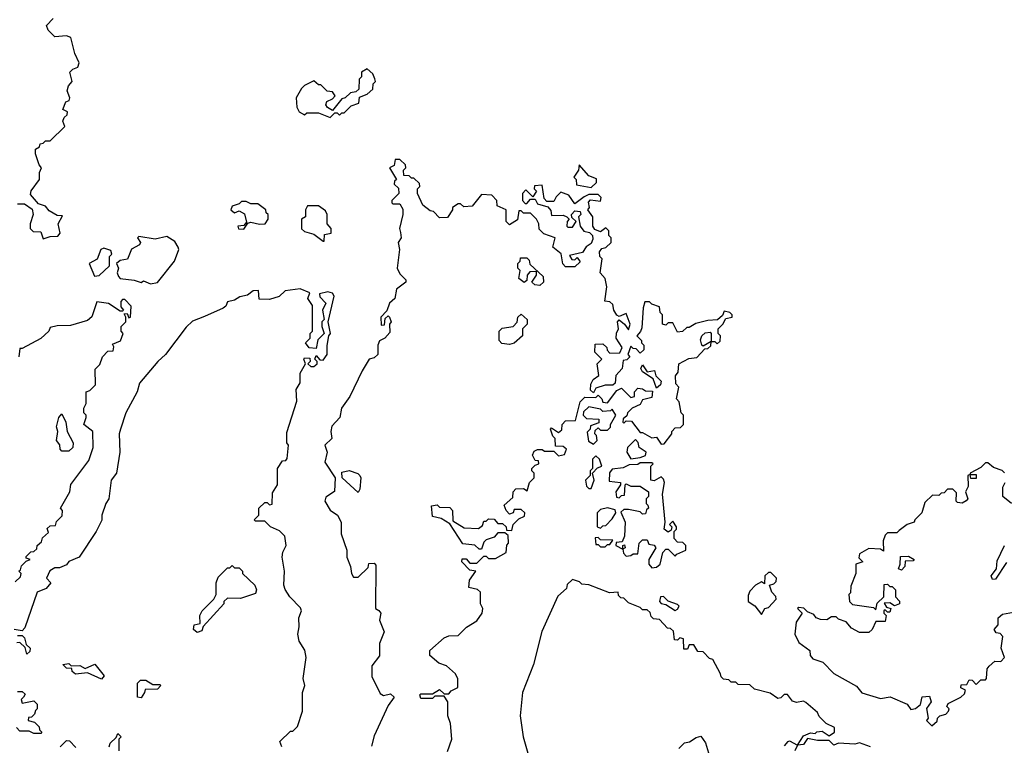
# Model space of a CAD drawing. Extents: x 2494118 to 2687960, y 757339 to 915227.
# Tile 30 of 256: x 2560854 to 2565076, y 823479 to 826590. Entities that reach past the tile are written whole.
import ezdxf

# ---------------------------------------------------------------- set-up
doc = ezdxf.new("R2010")
doc.units = 0

msp = doc.modelspace()

# ---------------------------------------------------------------- linework, layer by layer
at = {"layer": '0CON20XD'}
for points in [[(2560845, 825800), (2560875, 825800), (2560908.3, 825778.3), (2560912.5, 825755), (2560900, 825715), (2560900, 825695), (2560911.7, 825681.7), (2560945, 825680), (2560955, 825650), (2560985, 825660), (2561018.3, 825661.7), (2561027.5, 825675), (2561020, 825715), (2561038.3, 825748.3), (2561015, 825750), (2560980.7, 825770.7), (2560965, 825790), (2560935, 825800), (2560900.7, 825840.7), (2560903.9, 825856.1), (2560940, 825905), (2560940, 825935), (2560947.5, 825955), (2560937.5, 825967.5), (2560922.5, 826015), (2560922.5, 826035), (2560940, 826045), (2560941.7, 826058.3), (2560955, 826060), (2560965, 826070), (2560985, 826070), (2561048.3, 826131.7), (2561040, 826155), (2561045, 826170), (2561058.3, 826181.7), (2561060, 826195), (2561040, 826205), (2561051.7, 826238.3), (2561066.4, 826243.6), (2561070, 826255), (2561057.5, 826285), (2561063.9, 826306.1), (2561080, 826325), (2561070, 826365), (2561081.7, 826378.3), (2561103.3, 826386.7), (2561108.8, 826405), (2561091.2, 826445), (2561074.2, 826514.2), (2561055, 826520.8), (2561005, 826516.7), (2560976, 826545), (2560970, 826565), (2560997.5, 826595)], [(2562185, 826170), (2562205, 826190), (2562215, 826190), (2562225, 826180), (2562235, 826190), (2562245, 826190), (2562275, 826220), (2562308.3, 826231.7), (2562311.7, 826258.3), (2562345, 826270), (2562368.3, 826291.7), (2562370, 826315), (2562380, 826325), (2562377, 826337), (2562368.3, 826358.3), (2562345, 826380), (2562320, 826365), (2562320, 826345), (2562310, 826335), (2562308.3, 826291.7), (2562295, 826280), (2562273, 826277), (2562250, 826255), (2562235, 826250), (2562195, 826200), (2562173.6, 826213.6), (2562167.5, 826225), (2562170.7, 826239.3), (2562195, 826250), (2562207, 826263), (2562195, 826280), (2562173, 826283), (2562145, 826310), (2562135, 826310), (2562115, 826327.5), (2562075, 826307.5), (2562062.5, 826295), (2562040, 826255), (2562042.5, 826215), (2562052.5, 826195), (2562075, 826182.5), (2562085, 826190), (2562135, 826190), (2562185, 826170)], [(2562688.3, 823451.7), (2562707.5, 823505), (2562701.7, 823571.7), (2562690, 823605), (2562690, 823665), (2562675, 823690), (2562635, 823690), (2562625, 823680), (2562575, 823680), (2562570, 823695), (2562575, 823700), (2562625, 823700), (2562655, 823717.5), (2562675, 823700), (2562695, 823700), (2562705, 823712.5), (2562733.6, 823726.4), (2562733.3, 823763.3), (2562722.5, 823785), (2562685, 823820), (2562651.7, 823831.7), (2562613.3, 823863.3), (2562613.3, 823885), (2562675, 823940), (2562695, 823947.5), (2562735, 823950), (2562770, 823985), (2562815, 824012.5), (2562837.5, 824045), (2562840, 824065), (2562830, 824085), (2562830, 824135), (2562817, 824147), (2562780, 824155), (2562783, 824187), (2562810, 824225), (2562785, 824230), (2562750, 824265), (2562751.7, 824278.3), (2562768.3, 824278.3), (2562785, 824260), (2562815, 824260), (2562845, 824290), (2562855, 824290), (2562865, 824280), (2562895, 824280), (2562940, 824305), (2562943, 824337), (2562950, 824345), (2562948.3, 824378.3), (2562935, 824390), (2562905, 824390), (2562888.3, 824371.7), (2562855, 824360), (2562845, 824350), (2562835, 824320), (2562825, 824320), (2562806.4, 824336.4), (2562755, 824343.3), (2562698.3, 824428.3), (2562661.7, 824451.7), (2562625, 824460), (2562620, 824505), (2562645, 824510), (2562655, 824500), (2562698.3, 824498.3), (2562710, 824485), (2562711.7, 824441.7), (2562760.7, 824410.7), (2562821.7, 824408.3), (2562838.3, 824421.7), (2562845, 824440), (2562855, 824440), (2562865, 824450), (2562888.3, 824448.3), (2562905, 824430), (2562925, 824430), (2562940, 824415), (2562941.7, 824401.7), (2562965, 824400), (2562970, 824425), (2562995, 824450), (2563018.3, 824461.7), (2563020, 824475), (2563005, 824490), (2562975, 824490), (2562970, 824475), (2562955, 824470), (2562940, 824485), (2562931.7, 824508.3), (2562968.3, 824541.7), (2562970, 824565), (2562981.7, 824578.3), (2563015, 824580), (2563030, 824570), (2563040, 824605), (2563060, 824625), (2563060, 824645), (2563050, 824655), (2563050, 824665), (2563065, 824680), (2563080, 824685), (2563078.3, 824698.3), (2563065, 824700), (2563053, 824723), (2563060.7, 824739.3), (2563075, 824747.5), (2563095, 824747.5), (2563105, 824740), (2563145, 824740), (2563165, 824720), (2563190, 824725), (2563198.3, 824748.3), (2563185, 824760), (2563151.7, 824761.7), (2563150, 824795), (2563140, 824805), (2563130, 824835), (2563135, 824840), (2563165, 824820), (2563178.3, 824831.7), (2563180, 824855), (2563195, 824870), (2563238.3, 824871.7), (2563258.3, 824951.7), (2563278.3, 824971.7), (2563325, 824970), (2563335, 824980), (2563350, 824965), (2563355, 824950), (2563375, 824947.5), (2563415, 825000), (2563435, 825010), (2563475, 824970), (2563490, 824975), (2563490, 824995), (2563505, 825010), (2563525, 825007.5), (2563538.3, 824998.3), (2563567.5, 824997.5), (2563565, 824970), (2563525, 824960), (2563515, 824940), (2563480, 824925), (2563460, 824905), (2563458.3, 824891.7), (2563441.7, 824878.3), (2563440, 824865), (2563445, 824860), (2563455, 824870), (2563478.3, 824868.3), (2563515, 824820), (2563525, 824820), (2563565, 824797.5), (2563585, 824800), (2563605, 824770), (2563618.3, 824771.7), (2563650, 824815), (2563650, 824825), (2563665, 824840), (2563688.3, 824841.7), (2563700, 824855), (2563700, 824895), (2563690, 824905), (2563681.7, 824951.7), (2563670, 824965), (2563680, 825015), (2563668.3, 825028.3), (2563667, 825063), (2563678.3, 825078.3), (2563680, 825115), (2563723, 825137), (2563758.3, 825141.7), (2563791.7, 825178.3), (2563805, 825180), (2563818.3, 825191.7), (2563820, 825210), (2563785, 825190), (2563780, 825195), (2563773, 825217), (2563780, 825235), (2563793, 825247), (2563815, 825250), (2563820, 825245), (2563820, 825210), (2563835, 825210), (2563845, 825200), (2563858.3, 825211.7), (2563860, 825235), (2563850, 825245), (2563850, 825265), (2563870, 825285), (2563881.7, 825308.3), (2563910, 825315), (2563910, 825325), (2563900, 825335), (2563875, 825340), (2563868.3, 825321.7), (2563847, 825303), (2563805, 825300), (2563753, 825287), (2563725, 825270), (2563715, 825270), (2563697, 825253), (2563675, 825250), (2563655, 825290), (2563635, 825290), (2563625, 825280), (2563610, 825285), (2563610, 825325), (2563600, 825335), (2563598.3, 825358.3), (2563565, 825370), (2563555, 825380), (2563535, 825380), (2563527.5, 825355), (2563521.7, 825268.3), (2563517, 825253), (2563500, 825235), (2563520, 825215), (2563520, 825205), (2563530, 825195), (2563530, 825175), (2563515, 825160), (2563498.3, 825178.3), (2563485, 825180), (2563475, 825190), (2563462.5, 825155), (2563470, 825145), (2563458.3, 825131.7), (2563441.7, 825128.3), (2563437.5, 825095), (2563410, 825065), (2563408.3, 825031.7), (2563397, 825023), (2563365, 825022.5), (2563325, 825010), (2563315, 824990), (2563301.7, 825001.7), (2563303, 825027), (2563313.3, 825046.7), (2563337.5, 825065), (2563330, 825115), (2563350, 825135), (2563320, 825165), (2563321.7, 825198.3), (2563355, 825200), (2563372.5, 825185), (2563373, 825173), (2563385, 825160), (2563428.3, 825161.7), (2563437.5, 825185), (2563412.5, 825225), (2563413.6, 825246.4), (2563422.5, 825265), (2563417.5, 825295), (2563425, 825302.5), (2563447.5, 825285), (2563465, 825260), (2563472.5, 825285), (2563455, 825330), (2563425, 825317.5), (2563415, 825322.5), (2563402.5, 825345), (2563398.3, 825368.3), (2563385, 825380), (2563363, 825383), (2563372.5, 825445), (2563365, 825480), (2563343.3, 825505), (2563352.5, 825565), (2563342.5, 825575), (2563340, 825595), (2563350.7, 825609.3), (2563367, 825613), (2563390, 825635), (2563390, 825655), (2563380, 825665), (2563380, 825685), (2563367, 825697), (2563345, 825680), (2563320, 825690), (2563312.5, 825705), (2563312.5, 825745), (2563290, 825775), (2563297.5, 825785), (2563293, 825807), (2563301.7, 825818.3), (2563345, 825812.5), (2563347, 825827), (2563335, 825840), (2563295, 825840), (2563275, 825830), (2563235, 825800), (2563208.3, 825838.3), (2563175, 825850), (2563155, 825830), (2563145, 825810), (2563115, 825810), (2563103, 825823), (2563095, 825880), (2563061.7, 825878.3), (2563060, 825865), (2563070, 825855), (2563055, 825830), (2563025, 825860), (2563010, 825845), (2563010, 825815), (2563021.7, 825801.7), (2563028.3, 825801.7), (2563045, 825820), (2563065, 825820), (2563075, 825800), (2563118.3, 825788.3), (2563131.7, 825771.7), (2563135, 825750), (2563185, 825752.5), (2563200, 825745), (2563210, 825735), (2563202.5, 825725), (2563200, 825705), (2563205, 825700), (2563225, 825700), (2563240, 825725), (2563221.7, 825741.7), (2563220, 825755), (2563235, 825770), (2563258.3, 825768.3), (2563260, 825755), (2563250, 825745), (2563257.5, 825705), (2563273.9, 825683.9), (2563297, 825677), (2563310, 825665), (2563311.7, 825648.3), (2563305, 825630), (2563283.6, 825616.4), (2563268.3, 825591.7), (2563211.7, 825578.3), (2563221.7, 825561.7), (2563235, 825560), (2563245, 825570), (2563258.3, 825551.7), (2563235, 825530), (2563195, 825530), (2563183, 825543), (2563176.7, 825586.7), (2563140, 825615), (2563150, 825655), (2563101.7, 825671.7), (2563081.7, 825691.7), (2563080, 825715), (2563070, 825735), (2563045, 825760), (2563015, 825760), (2563005, 825770), (2562995, 825770), (2562988.3, 825731.7), (2562955, 825710), (2562940, 825725), (2562940, 825775), (2562901.7, 825791.7), (2562900, 825815), (2562878.3, 825838.3), (2562835, 825840), (2562795, 825790), (2562758.3, 825788.3), (2562745, 825800), (2562735, 825800), (2562710, 825785), (2562710, 825775), (2562688.3, 825741.7), (2562655, 825740), (2562628.3, 825768.3), (2562615, 825770), (2562583.3, 825795), (2562560, 825845), (2562560, 825865), (2562570, 825875), (2562568.3, 825888.3), (2562545, 825910), (2562535, 825910), (2562525, 825920), (2562501.7, 825921.7), (2562500, 825945), (2562510, 825955), (2562508.3, 825968.3), (2562485, 825990), (2562465, 825990), (2562460, 825965), (2562440, 825955), (2562470, 825905), (2562461.7, 825898.3), (2562460, 825885), (2562478.3, 825868.3), (2562480, 825845), (2562450, 825815), (2562450, 825805), (2562455, 825800), (2562485, 825800), (2562497, 825777), (2562497.5, 825755), (2562482.5, 825695), (2562487, 825677), (2562490, 825655), (2562477.5, 825635), (2562483.3, 825605), (2562472.5, 825525), (2562485, 825500), (2562510, 825475), (2562510, 825465), (2562470, 825435), (2562462.5, 825395), (2562440, 825375), (2562428.3, 825341.7), (2562402.5, 825315), (2562405, 825280), (2562418.3, 825281.7), (2562421.7, 825308.3), (2562435, 825320), (2562440, 825315), (2562447.5, 825295), (2562440, 825285), (2562441.7, 825248.3), (2562420, 825225), (2562397, 825213), (2562390, 825195), (2562390, 825155), (2562375, 825140), (2562352.5, 825135), (2562322.5, 825085), (2562270, 824975), (2562233.8, 824925), (2562227.5, 824885), (2562193.3, 824846.7), (2562188.8, 824825), (2562192.5, 824795), (2562162.5, 824765), (2562172.5, 824735), (2562163, 824693), (2562207.5, 824625), (2562203.6, 824566.4), (2562167, 824543), (2562163.3, 824525), (2562185, 824487.5), (2562217.5, 824465), (2562232.5, 824435), (2562232.5, 824385), (2562256.7, 824315), (2562256.7, 824285), (2562273.3, 824245), (2562277.5, 824215), (2562285, 824200), (2562305, 824200), (2562348.3, 824241.7), (2562351.7, 824258.3), (2562375, 824260), (2562381.7, 824251.7), (2562380, 824065), (2562395, 824057.5), (2562402.5, 824045), (2562397.5, 824015), (2562417.5, 823965), (2562397.5, 823915), (2562397, 823863), (2562365, 823820), (2562363.9, 823773.9), (2562400.7, 823700.7), (2562415, 823692.5), (2562445, 823700), (2562460, 823685), (2562435, 823650), (2562375, 823520), (2562363.3, 823475)], [(2563305, 825870), (2563328.3, 825891.7), (2563328.3, 825908.3), (2563295, 825920), (2563253, 825967), (2563250, 825945), (2563230, 825915), (2563240, 825905), (2563241.7, 825881.7), (2563305, 825870)], [(2561815, 825692.5), (2561832.5, 825717.5), (2561845, 825722), (2561883, 825713), (2561907.5, 825715), (2561920, 825735), (2561920, 825755), (2561911.7, 825761.7), (2561910, 825775), (2561875, 825800), (2561845, 825800), (2561825, 825810), (2561805, 825810), (2561795, 825800), (2561765, 825790), (2561760, 825775), (2561775, 825762.5), (2561795, 825770), (2561818.3, 825758.3), (2561827.5, 825722.5), (2561815, 825707.5), (2561790, 825705), (2561793, 825693), (2561815, 825692.5)], [(2562160, 825640), (2562161.7, 825668.3), (2562190, 825675), (2562190, 825695), (2562172.5, 825715), (2562172.5, 825755), (2562165, 825770), (2562135, 825792.5), (2562088.3, 825791.7), (2562080, 825775), (2562080, 825745), (2562062.5, 825735), (2562063, 825693), (2562075, 825682.5), (2562115, 825670), (2562155, 825640), (2562160, 825640)], [(2561415, 825457.5), (2561445, 825462.5), (2561518.8, 825555), (2561536.7, 825605), (2561533.3, 825615), (2561519.3, 825639.3), (2561485, 825660), (2561435, 825648.8), (2561365, 825660), (2561360, 825655), (2561372.5, 825635), (2561367.5, 825625), (2561333.6, 825606.4), (2561316.4, 825563.6), (2561285, 825557.5), (2561270, 825545), (2561277.5, 825525), (2561272.5, 825505), (2561278.3, 825488.3), (2561285, 825480), (2561345, 825473.3), (2561375, 825462.5), (2561385, 825470), (2561415, 825457.5)], [(2561175, 825490), (2561195, 825492.5), (2561240, 825535), (2561240, 825575), (2561250, 825585), (2561245, 825600), (2561215, 825610), (2561202.5, 825605), (2561186.4, 825563.6), (2561152.5, 825545), (2561175, 825490)], [(2563085, 825450), (2563063, 825453), (2563050, 825465), (2563070, 825495), (2563070, 825510), (2563041.7, 825508.3), (2563030, 825495), (2563028.3, 825471.7), (2563017, 825463), (2562995, 825480), (2563000, 825515), (2562990, 825525), (2562990, 825545), (2563000, 825555), (2563001.7, 825568.3), (2563028.3, 825568.3), (2563038.3, 825558.3), (2563041.7, 825541.7), (2563098.3, 825488.3), (2563100, 825465), (2563085, 825450)], [(2561978.3, 823471.7), (2561970, 823495), (2562015, 823540), (2562025, 823540), (2562045, 823560), (2562067.5, 823625), (2562067.5, 823705), (2562077.5, 823735), (2562070, 823765), (2562082.5, 823855), (2562077, 823887), (2562052.5, 823925), (2562046.7, 823955), (2562053, 823987), (2562051.2, 824025), (2562063.3, 824055), (2562058.3, 824068.3), (2562012.5, 824115), (2561992.5, 824147.5), (2561986.7, 824165), (2561990, 824225), (2561980, 824285), (2561983, 824307), (2561996.7, 824335), (2561991.2, 824375), (2561968.8, 824398.8), (2561930, 824415), (2561905, 824440), (2561865, 824440), (2561860, 824445), (2561880, 824465), (2561880, 824495), (2561905, 824520), (2561915, 824520), (2561925, 824510), (2561937, 824513), (2561938.3, 824561.7), (2561960, 824595), (2561960, 824665), (2561981.7, 824698.3), (2561995, 824700), (2562001.7, 824708.3), (2562006.7, 824765), (2562000, 824775), (2561999.3, 824820.7), (2562042.5, 824955), (2562040, 825005), (2562057, 825033), (2562057.5, 825075), (2562080, 825115), (2562072.5, 825135), (2562075, 825140), (2562098.3, 825138.3), (2562100, 825125), (2562090, 825115), (2562103, 825103), (2562115, 825102.5), (2562130, 825115), (2562130, 825125), (2562120, 825135), (2562125, 825150), (2562141.7, 825131.7), (2562155, 825130), (2562172.5, 825155), (2562173, 825193), (2562180, 825235), (2562187.5, 825245), (2562177.5, 825295), (2562202.5, 825405), (2562195, 825417.5), (2562175, 825422.5), (2562140, 825415), (2562141.7, 825401.7), (2562167.5, 825375), (2562152.5, 825345), (2562160, 825305), (2562150, 825295), (2562150, 825275), (2562160, 825245), (2562133, 825217), (2562125, 825180), (2562095, 825182.5), (2562080, 825205), (2562100, 825225), (2562100, 825245), (2562110, 825255), (2562110, 825365), (2562090, 825395), (2562098.3, 825418.3), (2562056.4, 825436.4), (2561993, 825427), (2561967, 825403), (2561925, 825390), (2561881.7, 825391.7), (2561878.3, 825428.3), (2561855, 825427.5), (2561831.7, 825408.3), (2561798.3, 825401.7), (2561775, 825387.5), (2561745, 825380), (2561738.3, 825361.7), (2561727, 825353), (2561647.5, 825317.5), (2561595, 825297.5), (2561568.3, 825271.7), (2561480, 825155), (2561446.7, 825125), (2561368.8, 825031.2), (2561358.8, 824995), (2561310, 824905), (2561286.1, 824833.9), (2561281.2, 824815), (2561283.9, 824736.1), (2561270, 824645), (2561246.7, 824615), (2561236.7, 824535), (2561223.3, 824515), (2561206.7, 824465), (2561206.4, 824443.6), (2561182.5, 824395), (2561110, 824285), (2561065, 824267.5), (2561055, 824252.5), (2561025, 824240), (2561005, 824240), (2560983.6, 824226.4), (2560970, 824195), (2560987.5, 824175), (2560968.3, 824151.7), (2560930, 824135), (2560877, 823983), (2560865, 823970), (2560830, 823975)], [(2560835, 824180), (2560858.3, 824201.7), (2560860, 824215), (2560850, 824225), (2560858.3, 824231.7), (2560861.7, 824248.3), (2560881.7, 824268.3), (2560900, 824275), (2560881.7, 824281.7), (2560881.7, 824288.3), (2560901.7, 824308.3), (2560915, 824310), (2560928.3, 824321.7), (2560930, 824335), (2560948.3, 824351.7), (2560951.7, 824368.3), (2560978.3, 824391.7), (2560971.7, 824408.3), (2560985, 824420), (2561008.3, 824421.7), (2561011.7, 824438.3), (2561037, 824463), (2561037.5, 824485), (2561030, 824495), (2561070, 824565), (2561073, 824597), (2561150.5, 824699.5), (2561170, 824755), (2561167.5, 824825), (2561130, 824855), (2561140, 824885), (2561140, 824895), (2561130, 824905), (2561130, 824925), (2561140, 824945), (2561140, 824995), (2561155, 825000), (2561180, 825025), (2561178.3, 825091.7), (2561198.3, 825111.7), (2561210, 825145), (2561231.7, 825168.3), (2561255, 825170), (2561257.5, 825187.5), (2561251.7, 825198.3), (2561287, 825213), (2561297.5, 825245), (2561290, 825255), (2561290, 825275), (2561310, 825295), (2561310, 825315), (2561301.7, 825328.3), (2561315, 825330), (2561321.7, 825311.7), (2561330, 825315), (2561331.7, 825361.7), (2561305, 825390), (2561295, 825390), (2561288.3, 825381.7), (2561288.3, 825358.3), (2561300, 825345), (2561295, 825340), (2561285, 825340), (2561235, 825372.5), (2561185, 825380), (2561163.6, 825316.4), (2561145, 825300), (2561071.7, 825278.3), (2561015, 825277.5), (2560985, 825270), (2560980, 825255), (2560945, 825222.5), (2560865, 825180), (2560855, 825180), (2560850, 825145)], [(2562955, 825197.5), (2562921.7, 825201.7), (2562910, 825215), (2562910, 825255), (2562923, 825267), (2562970, 825275), (2562987, 825293), (2562990, 825315), (2563005, 825327.5), (2563030, 825305), (2563030, 825285), (2563010, 825265), (2563010, 825235), (2562975, 825202.5), (2562955, 825197.5)], [(2563585, 825010), (2563570, 825050), (2563525, 825080), (2563517.5, 825095), (2563525, 825110), (2563545, 825080), (2563576.4, 825086.4), (2563582.5, 825062.5), (2563605, 825040), (2563602.5, 825025), (2563585, 825010)], [(2563315, 824770), (2563330, 824785), (2563327, 824807), (2563320, 824815), (2563321.7, 824828.3), (2563335, 824840), (2563345, 824830), (2563375, 824830), (2563387, 824843), (2563387.5, 824855), (2563410, 824895), (2563395, 824920), (2563387.5, 824912.5), (2563355, 824910), (2563345, 824920), (2563295, 824930), (2563271.7, 824908.3), (2563270, 824895), (2563285, 824880), (2563337, 824877), (2563338.3, 824861.7), (2563301.7, 824848.3), (2563300, 824835), (2563288.3, 824821.7), (2563293, 824783), (2563315, 824770)], [(2561065, 824740), (2561035, 824740), (2561028.3, 824748.3), (2561027, 824767), (2561012.5, 824785), (2561017.5, 824825), (2561012.5, 824845), (2561022.5, 824885), (2561035, 824900), (2561052.5, 824865), (2561057.5, 824825), (2561083.3, 824775), (2561082.5, 824755), (2561065, 824740)], [(2563475, 824707.5), (2563515, 824712.5), (2563538.3, 824721.7), (2563540, 824735), (2563510, 824755), (2563507, 824777), (2563495, 824790), (2563460, 824755), (2563457.5, 824735), (2563475, 824707.5)], [(2563305, 824580), (2563317.5, 824615), (2563310, 824645), (2563331.7, 824668.3), (2563350, 824675), (2563340, 824705), (2563325, 824720), (2563310, 824705), (2563310, 824665), (2563300, 824655), (2563300, 824635), (2563280, 824615), (2563285, 824590), (2563295, 824580), (2563305, 824580)], [(2563565, 824240), (2563585, 824242.5), (2563600, 824255), (2563612.5, 824305), (2563625, 824320), (2563635, 824320), (2563665, 824290), (2563671.7, 824298.3), (2563710, 824315), (2563710, 824335), (2563698.3, 824348.3), (2563675, 824350), (2563660, 824365), (2563660, 824395), (2563670, 824405), (2563670, 824415), (2563655, 824440), (2563640, 824425), (2563650, 824415), (2563648.3, 824401.7), (2563635, 824392.5), (2563617.5, 824405), (2563622.5, 824435), (2563610, 824555), (2563618.8, 824605), (2563615, 824620), (2563605, 824630), (2563575, 824612.5), (2563560, 824615), (2563560, 824675), (2563570, 824685), (2563565, 824690), (2563515, 824690), (2563505, 824682.5), (2563468.3, 824681.7), (2563441.7, 824668.3), (2563395, 824662.5), (2563383, 824647), (2563381.7, 824611.7), (2563430, 824605), (2563430, 824595), (2563410, 824565), (2563413, 824543), (2563425, 824540), (2563435, 824550), (2563448.3, 824551.7), (2563450, 824595), (2563455, 824600), (2563475, 824590), (2563515, 824590), (2563550, 824565), (2563550, 824545), (2563540, 824535), (2563540, 824515), (2563548.3, 824508.3), (2563550, 824495), (2563541.7, 824488.3), (2563538.3, 824471.7), (2563525, 824470), (2563515, 824480), (2563465, 824490), (2563445, 824490), (2563431.7, 824478.3), (2563450, 824435), (2563447.5, 824375), (2563438.3, 824351.7), (2563411.7, 824348.3), (2563410, 824335), (2563440, 824320), (2563440, 824335), (2563448.3, 824338.3), (2563450, 824325), (2563440, 824320), (2563443, 824303), (2563455, 824290), (2563475, 824292.5), (2563485, 824300), (2563505, 824300), (2563510, 824345), (2563525, 824360), (2563545, 824360), (2563551.7, 824341.7), (2563575, 824337.5), (2563582.5, 824325), (2563552.5, 824275), (2563552.5, 824255), (2563565, 824240)], [(2565077, 824647), (2565067, 824657), (2565029.3, 824669.3), (2565005, 824690), (2564995, 824690), (2564975, 824670), (2564930, 824645), (2564930, 824640), (2564955, 824640), (2564955, 824622.5), (2564932.5, 824622.5), (2564930, 824640), (2564920, 824635), (2564921.7, 824588.3), (2564910, 824565), (2564920, 824535), (2564913, 824527), (2564895, 824517.5), (2564875, 824520), (2564870, 824525), (2564871.7, 824561.7), (2564855, 824577.5), (2564833, 824577), (2564818.3, 824561.7), (2564805, 824560), (2564795, 824550), (2564768.3, 824551.7), (2564735, 824520), (2564722.5, 824475), (2564692.5, 824445), (2564690, 824435), (2564660, 824425), (2564625, 824400), (2564615, 824390), (2564575, 824390), (2564565, 824380), (2564557.5, 824355), (2564558.3, 824311.7), (2564545, 824320), (2564495, 824322.5), (2564455, 824300), (2564452.5, 824282.5), (2564470, 824265), (2564440, 824255), (2564440, 824215), (2564418.3, 824161.7), (2564417, 824133), (2564410, 824125), (2564412.5, 824095), (2564425, 824082.5), (2564515, 824070), (2564525, 824060), (2564531.7, 824088.3), (2564560, 824115), (2564561.7, 824168.3), (2564575, 824170), (2564585, 824160), (2564595, 824160), (2564610, 824145), (2564610, 824115), (2564627, 824097), (2564627.5, 824085), (2564605, 824077.5), (2564585, 824090), (2564561.7, 824088.3), (2564571.7, 824071.7), (2564590, 824065), (2564585, 824050), (2564575, 824050), (2564565, 824060), (2564560, 824055), (2564560, 824045), (2564570, 824035), (2564565, 824010), (2564525, 824010), (2564510, 823975), (2564495, 823962.5), (2564455, 823962.5), (2564420.7, 823980.7), (2564398.3, 824008.3), (2564365, 824020), (2564355, 824030), (2564335, 824030), (2564315, 824017.5), (2564288.3, 824018.3), (2564270, 824025), (2564259.3, 824039.3), (2564231.7, 824051.7), (2564217, 824067), (2564195, 824070), (2564190, 824065), (2564210, 824045), (2564183.6, 824006.4), (2564177.5, 823955), (2564195, 823920), (2564242.5, 823885), (2564243.3, 823863.3), (2564255, 823850), (2564297.5, 823835), (2564345, 823786.7), (2564443, 823733), (2564465, 823703.3), (2564545, 823680), (2564587, 823687), (2564660, 823655), (2564675, 823632.5), (2564695, 823636.7), (2564716.7, 823653.3), (2564723.9, 823686.1), (2564755, 823690), (2564762.5, 823665), (2564743, 823637), (2564750, 823595), (2564742.5, 823585), (2564765, 823562.5)], [(2562305, 824562.5), (2562237.5, 824625), (2562235, 824650), (2562266.4, 824656.4), (2562303.6, 824643.6), (2562312.5, 824635), (2562316.7, 824625), (2562313, 824577), (2562305, 824562.5)], [(2565107.5, 824515), (2565070, 824545), (2565070, 824585), (2565080, 824605)], [(2563345, 824410), (2563355, 824420), (2563368.3, 824421.7), (2563395, 824450), (2563410, 824475), (2563408.3, 824488.3), (2563375, 824497.5), (2563345, 824490), (2563330, 824475), (2563330, 824415), (2563345, 824410)], [(2563365, 824330), (2563375, 824340), (2563385, 824340), (2563398.3, 824358.3), (2563345, 824360), (2563335, 824370), (2563321.7, 824368.3), (2563325, 824340), (2563335, 824340), (2563345, 824330), (2563365, 824330)], [(2565085, 824262.5), (2565038.3, 824191.7), (2565025, 824190), (2565020, 824205), (2565042.5, 824235), (2565045, 824270), (2565076.7, 824335)], [(2564635, 824230), (2564622.5, 824235), (2564630, 824255), (2564631.7, 824288.3), (2564665, 824290), (2564690, 824275), (2564685, 824270), (2564651.7, 824268.3), (2564650, 824245), (2564635, 824230)], [(2561615, 823962.5), (2561600, 823975), (2561602.5, 823995), (2561628.3, 824001.7), (2561627.5, 824035), (2561637.5, 824055), (2561687.5, 824105), (2561697.5, 824125), (2561697.5, 824175), (2561705, 824200), (2561745, 824240), (2561755, 824240), (2561765, 824250), (2561775, 824240), (2561795, 824240), (2561810, 824225), (2561810, 824215), (2561862.5, 824165), (2561870, 824145), (2561865, 824130), (2561801.7, 824108.3), (2561745, 824110), (2561730, 824095), (2561730, 824085), (2561641.7, 823988.3), (2561635, 823970), (2561615, 823962.5)], [(2564035, 824040), (2564050, 824065), (2564065, 824070), (2564097.5, 824105), (2564097, 824117), (2564080, 824135), (2564070, 824165), (2564088.3, 824171.7), (2564098.3, 824181.7), (2564100, 824195), (2564075, 824220), (2564065, 824220), (2564050, 824205), (2564048.3, 824171.7), (2564035, 824180), (2564010, 824165), (2563985, 824140), (2563978.3, 824121.7), (2563977.5, 824095), (2564006.4, 824076.4), (2564035, 824040)], [(2564311.7, 823571.7), (2564281.7, 823601.7), (2564275, 823620), (2564225, 823662.5), (2564215, 823667.5), (2564185, 823662.5), (2564168.3, 823668.3), (2564147, 823697), (2564133, 823697), (2564118.3, 823681.7), (2564105, 823680), (2564071.7, 823701.7), (2564005, 823720), (2563985, 823737.5), (2563935, 823740), (2563925, 823750), (2563905, 823750), (2563895, 823760), (2563871.7, 823761.7), (2563861.7, 823771.7), (2563860, 823785), (2563826.4, 823846.4), (2563811.7, 823851.7), (2563785, 823880), (2563761.7, 823881.7), (2563745, 823910), (2563725, 823910), (2563718.3, 823891.7), (2563701.7, 823891.7), (2563700, 823935), (2563685, 823940), (2563675, 823930), (2563661.7, 823931.7), (2563658.3, 823968.3), (2563645, 823980), (2563631.7, 823981.7), (2563598.3, 824018.3), (2563571.7, 824021.7), (2563561.7, 824031.7), (2563558.3, 824048.3), (2563545, 824060), (2563525, 824060), (2563515, 824070), (2563465, 824090), (2563445, 824110), (2563431.7, 824111.7), (2563421.7, 824121.7), (2563420, 824135), (2563383, 824133), (2563295, 824167.5), (2563265, 824170), (2563255, 824180), (2563225, 824190), (2563201.7, 824168.3), (2563198.3, 824151.7), (2563161.7, 824118.3), (2563093, 823967), (2563057.5, 823825), (2563010, 823705), (2563000, 823605), (2563013.3, 823515), (2563032.5, 823445)], [(2563665, 824056.7), (2563675, 824062.5), (2563682.5, 824075), (2563675, 824082.5), (2563635, 824097.5), (2563615, 824117.5), (2563602.5, 824115), (2563597.5, 824095), (2563605, 824087.5), (2563625, 824082.5), (2563665, 824056.7)], [(2564765, 823562.5), (2564788.3, 823581.7), (2564790, 823595), (2564800, 823605), (2564825, 823612.5), (2564837.5, 823625), (2564840, 823635), (2564830, 823645), (2564835, 823657.5), (2564890, 823685), (2564905, 823700), (2564910, 823715), (2564890, 823725), (2564891.7, 823738.3), (2564915, 823740), (2564925, 823760), (2564938.3, 823758.3), (2564955, 823740), (2564975, 823760), (2564995, 823760), (2565000, 823765), (2565003, 823807), (2565011.7, 823818.3), (2565035, 823840), (2565061.7, 823838.3), (2565077.5, 823855), (2565062.5, 823895), (2565070, 823945), (2565058.3, 823958.3), (2565041.7, 823961.7), (2565032.5, 823975), (2565050, 823995), (2565050, 824025), (2565068.3, 824041.7), (2565115, 824050)], [(2560845, 823950), (2560865, 823950), (2560875, 823940), (2560881.7, 823911.7), (2560900, 823895), (2560898.3, 823881.7), (2560885, 823870), (2560878.3, 823898.3), (2560855, 823920), (2560841.7, 823918.3)], [(2561205, 823762.5), (2561145, 823790), (2561093.6, 823783.6), (2561080, 823795), (2561078.3, 823808.3), (2561055, 823810), (2561040, 823825), (2561065, 823830), (2561075, 823820), (2561111.7, 823821.7), (2561135, 823807.5), (2561177, 823827), (2561217, 823777), (2561205, 823762.5)], [(2561375, 823682.5), (2561360, 823685), (2561360, 823745), (2561371.7, 823758.3), (2561395, 823757.5), (2561425, 823740), (2561455, 823740), (2561460, 823735), (2561445, 823720), (2561391.7, 823718.3), (2561390, 823705), (2561375, 823682.5)], [(2560845, 823710), (2560865, 823710), (2560878.3, 823698.3), (2560870, 823685), (2560860, 823675), (2560865, 823660), (2560915, 823670), (2560930, 823655), (2560930, 823635), (2560921.7, 823628.3), (2560918.3, 823611.7), (2560905, 823600), (2560891.7, 823598.3), (2560890, 823585), (2560918.3, 823578.3), (2560938.3, 823558.3), (2560940, 823545), (2560950, 823535), (2560945, 823530), (2560915, 823530), (2560895, 823540), (2560855, 823540), (2560840, 823555)], [(2564133.8, 823476.2), (2564150, 823495), (2564155, 823497.5), (2564190, 823480), (2564215, 823520), (2564245, 823532.5), (2564265, 823530), (2564273, 823537), (2564295, 823540), (2564325, 823520), (2564347.5, 823535), (2564347.5, 823555), (2564311.7, 823571.7)], [(2561238.3, 823471.7), (2561241.7, 823488.3), (2561268.3, 823511.7), (2561275, 823530), (2561290, 823515), (2561280, 823505), (2561280, 823455)], [(2561028.3, 823471.7), (2561055, 823500), (2561068.3, 823498.3), (2561095, 823470)], [(2563680, 823465), (2563705, 823490), (2563727, 823493), (2563755, 823512.5), (2563775, 823517.5), (2563795, 823490), (2563811.7, 823431.7)], [(2564502, 823472), (2564455, 823490), (2564435, 823483.3), (2564365, 823487.5), (2564345, 823480), (2564325, 823500), (2564275, 823500), (2564231.7, 823508.3), (2564215, 823482.5), (2564190, 823480), (2564177.5, 823455)]]:
    msp.add_lwpolyline(points, dxfattribs=at)

doc.saveas('drawing.dxf')
